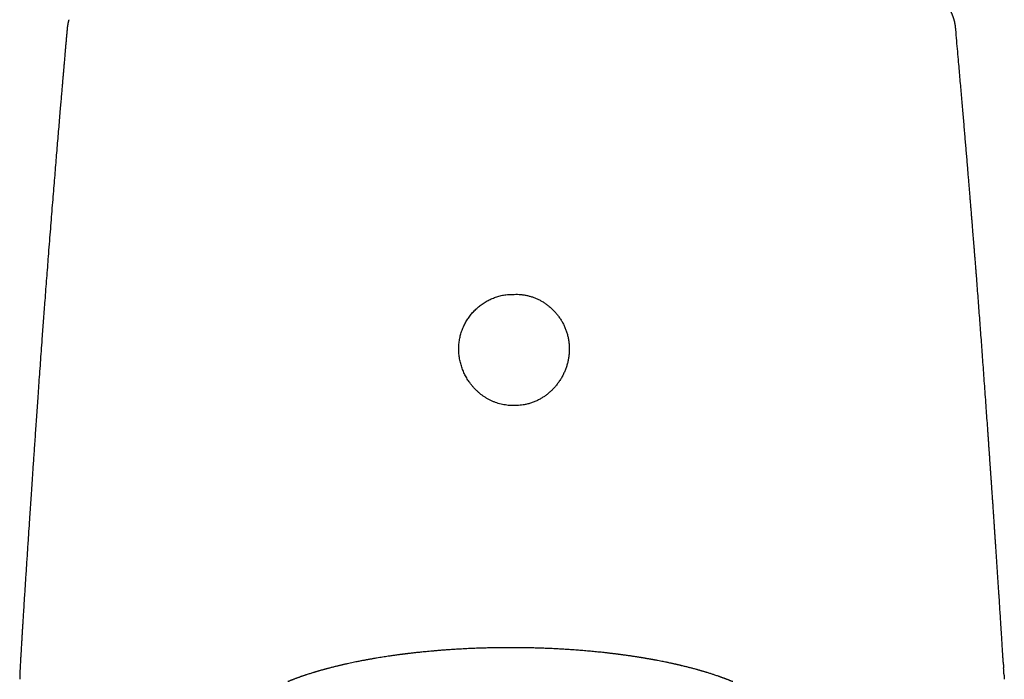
# Model space of a CAD drawing. Header units: millimetres. Extents: x 8 to 755, y 12 to 755.
# Tile 11 of 31: x 314 to 364, y 651 to 684. Entities that reach past the tile are written whole.
import ezdxf

# ---------------------------------------------------------------- set-up
doc = ezdxf.new("R2010")
doc.units = ezdxf.units.MM

msp = doc.modelspace()

# ---------------------------------------------------------------- linework, layer by layer
at = {"color": 7, "linetype": 'Continuous', "lineweight": 30}
for p, q in [((316.853, 683.533), (316.853, 683.53)), ((361.933, 683.573), (361.933, 683.575)), ((364.363, 651.282), (364.374, 651.115)), ((314.45, 650.688), (314.444, 650.526)), ((364.394, 650.735), (364.407, 650.526))]:
    msp.add_line(p, q, dxfattribs=at)
for points, knots in [([(361.88, 683.907), (361.878, 683.917), (361.873, 683.935), (361.866, 683.964), (361.858, 683.991), (361.85, 684.018), (361.842, 684.044), (361.834, 684.068), (361.826, 684.092), (361.819, 684.113), (361.812, 684.134), (361.804, 684.156), (361.795, 684.18), (361.784, 684.207), (361.772, 684.236), (361.76, 684.265), (361.749, 684.291), (361.739, 684.313), (361.73, 684.333), (361.721, 684.352), (361.713, 684.369), (361.707, 684.382), (361.701, 684.393), (361.695, 684.405), (361.69, 684.416), (361.683, 684.43), (361.674, 684.447), (361.662, 684.469), (361.648, 684.495), (361.63, 684.526), (361.617, 684.548), (361.61, 684.56)], [0, 0, 0, 0, 0.0446726, 0.0890235, 0.1270815, 0.159415, 0.1899343, 0.2283736, 0.2633178, 0.2938623, 0.3229859, 0.3550605, 0.3910613, 0.4314717, 0.4767358, 0.522775, 0.5635475, 0.597575, 0.6272705, 0.6570948, 0.6871405, 0.7051742, 0.723157, 0.741089, 0.7589702, 0.7798402, 0.8083988, 0.844697, 0.8887324, 0.9405014, 1, 1, 1, 1]), ([(316.853, 683.533), (316.852, 683.528), (316.845, 683.442), (316.83, 683.279), (316.81, 683.048), (316.791, 682.831), (316.773, 682.627), (316.757, 682.441), (316.742, 682.273), (316.729, 682.121), (316.717, 681.981), (316.705, 681.852), (316.695, 681.735), (316.686, 681.624), (316.677, 681.522), (316.669, 681.43), (316.662, 681.352), (316.657, 681.289), (316.652, 681.24), (316.649, 681.203), (316.646, 681.171), (316.644, 681.138), (316.64, 681.099), (316.636, 681.055), (316.632, 681.004), (316.627, 680.947), (316.621, 680.875), (316.613, 680.786), (316.604, 680.678), (316.594, 680.558), (316.577, 680.367), (316.555, 680.107), (316.527, 679.777), (316.496, 679.408), (316.461, 678.997), (316.422, 678.543), (316.383, 678.076), (316.343, 677.598), (316.303, 677.109), (316.261, 676.607), (316.219, 676.092), (316.175, 675.557), (316.13, 675), (316.083, 674.42), (316.035, 673.828), (315.987, 673.221), (315.938, 672.6), (315.891, 672.001), (315.847, 671.423), (315.804, 670.87), (315.761, 670.307), (315.721, 669.776), (315.684, 669.282), (315.65, 668.83), (315.617, 668.384), (315.58, 667.884), (315.54, 667.333), (315.497, 666.733), (315.455, 666.148), (315.414, 665.578), (315.376, 665.04), (315.341, 664.534), (315.308, 664.058), (315.276, 663.595), (315.245, 663.143), (315.215, 662.704), (315.186, 662.284), (315.159, 661.883), (315.133, 661.502), (315.107, 661.131), (315.083, 660.77), (315.06, 660.42), (315.037, 660.081), (315.015, 659.752), (314.993, 659.428), (314.971, 659.108), (314.943, 658.689), (314.909, 658.171), (314.864, 657.499), (314.816, 656.775), (314.766, 656.003), (314.716, 655.241), (314.68, 654.681), (314.657, 654.319), (314.647, 654.154), (314.637, 653.994), (314.627, 653.842), (314.619, 653.701), (314.611, 653.57), (314.603, 653.45), (314.596, 653.339), (314.59, 653.234), (314.584, 653.135), (314.579, 653.063), (314.576, 653.015), (314.575, 652.986), (314.572, 652.949), (314.569, 652.898), (314.565, 652.832), (314.56, 652.749), (314.555, 652.654), (314.548, 652.548), (314.541, 652.432), (314.533, 652.303), (314.525, 652.162), (314.516, 652.01), (314.506, 651.845), (314.496, 651.662), (314.484, 651.459), (314.474, 651.29), (314.468, 651.189), (314.467, 651.163)], [0, 0, 0, 0, 0.00043, 0.007963, 0.015082, 0.021786, 0.028076, 0.033951, 0.038972, 0.043644, 0.047968, 0.051944, 0.055571, 0.058849, 0.062152, 0.065004, 0.067406, 0.069358, 0.070859, 0.071911, 0.0728, 0.073801, 0.07499, 0.076367, 0.077933, 0.079686, 0.081628, 0.084606, 0.08794, 0.091629, 0.09566, 0.105598, 0.115757, 0.126139, 0.139785, 0.153797, 0.168175, 0.18292, 0.198031, 0.213511, 0.229373, 0.245624, 0.263066, 0.280935, 0.299231, 0.317953, 0.337103, 0.356679, 0.373454, 0.390529, 0.407906, 0.425585, 0.439676, 0.453667, 0.467436, 0.480983, 0.49995, 0.518465, 0.536527, 0.554135, 0.571291, 0.586342, 0.601026, 0.615344, 0.629294, 0.642878, 0.656095, 0.66822, 0.68002, 0.691493, 0.70264, 0.71346, 0.723955, 0.734123, 0.744079, 0.753983, 0.763836, 0.783041, 0.802049, 0.826301, 0.850225, 0.873819, 0.897082, 0.902248, 0.907397, 0.91241, 0.917116, 0.921514, 0.925535, 0.929259, 0.932686, 0.935817, 0.939015, 0.941829, 0.942531, 0.943447, 0.944589, 0.945959, 0.948137, 0.950719, 0.953704, 0.95695, 0.960566, 0.964555, 0.968915, 0.973648, 0.978752, 0.984228, 0.990681, 0.997584, 1, 1, 1, 1]), ([(316.941, 683.986), (316.938, 683.975), (316.932, 683.956), (316.924, 683.928), (316.918, 683.904), (316.912, 683.884), (316.908, 683.865), (316.903, 683.845), (316.897, 683.821), (316.892, 683.795), (316.887, 683.773), (316.883, 683.753), (316.879, 683.732), (316.875, 683.706), (316.87, 683.677), (316.866, 683.649), (316.862, 683.623), (316.859, 683.596), (316.855, 683.565), (316.853, 683.542), (316.852, 683.53)], [0, 0, 0, 0, 0.07508, 0.139889, 0.194445, 0.238769, 0.274563, 0.310901, 0.36897, 0.426135, 0.475681, 0.517606, 0.564676, 0.621067, 0.685955, 0.749844, 0.798336, 0.854918, 0.922148, 1, 1, 1, 1]), ([(361.936, 683.573), (361.935, 683.583), (361.933, 683.601), (361.931, 683.627), (361.928, 683.647), (361.926, 683.664), (361.924, 683.681), (361.921, 683.702), (361.917, 683.725), (361.913, 683.747), (361.91, 683.765), (361.907, 683.782), (361.904, 683.799), (361.9, 683.818), (361.895, 683.843), (361.888, 683.873), (361.883, 683.895), (361.88, 683.907)], [0, 0, 0, 0, 0.088908, 0.163202, 0.222854, 0.267841, 0.312884, 0.375788, 0.456616, 0.517891, 0.572212, 0.619153, 0.662762, 0.721299, 0.797, 0.889891, 1, 1, 1, 1]), ([(364.366, 651.282), (364.366, 651.286), (364.366, 651.294), (364.364, 651.311), (364.363, 651.329), (364.361, 651.351), (364.359, 651.375), (364.356, 651.402), (364.354, 651.431), (364.351, 651.463), (364.348, 651.498), (364.346, 651.535), (364.343, 651.575), (364.34, 651.618), (364.337, 651.664), (364.333, 651.713), (364.33, 651.765), (364.327, 651.82), (364.323, 651.88), (364.319, 651.944), (364.315, 652.022), (364.309, 652.114), (364.303, 652.222), (364.295, 652.341), (364.287, 652.473), (364.278, 652.618), (364.269, 652.771), (364.259, 652.93), (364.244, 653.162), (364.225, 653.47), (364.2, 653.857), (364.175, 654.258), (364.152, 654.61), (364.132, 654.912), (364.116, 655.159), (364.099, 655.411), (364.082, 655.667), (364.065, 655.927), (364.048, 656.186), (364.03, 656.449), (364.013, 656.711), (363.995, 656.971), (363.978, 657.221), (363.962, 657.46), (363.948, 657.684), (363.934, 657.893), (363.921, 658.087), (363.908, 658.272), (363.896, 658.449), (363.886, 658.605), (363.877, 658.743), (363.869, 658.865), (363.861, 658.987), (363.852, 659.113), (363.842, 659.263), (363.83, 659.44), (363.816, 659.644), (363.801, 659.859), (363.789, 660.036), (363.779, 660.173), (363.773, 660.263), (363.767, 660.348), (363.762, 660.424), (363.757, 660.494), (363.753, 660.555), (363.749, 660.608), (363.747, 660.65), (363.744, 660.681), (363.742, 660.71), (363.74, 660.74), (363.738, 660.781), (363.734, 660.834), (363.729, 660.901), (363.724, 660.978), (363.718, 661.071), (363.71, 661.182), (363.701, 661.312), (363.691, 661.457), (363.68, 661.615), (363.668, 661.787), (363.656, 661.964), (363.643, 662.143), (363.63, 662.324), (363.617, 662.512), (363.604, 662.702), (363.591, 662.892), (363.578, 663.08), (363.557, 663.375), (363.529, 663.774), (363.491, 664.3), (363.453, 664.841), (363.413, 665.395), (363.374, 665.939), (363.335, 666.471), (363.297, 666.989), (363.26, 667.494), (363.223, 667.991), (363.186, 668.487), (363.136, 669.149), (363.073, 669.979), (363.017, 670.703), (362.981, 671.153), (362.968, 671.326), (362.955, 671.491), (362.943, 671.643), (362.932, 671.781), (362.922, 671.903), (362.914, 672.01), (362.906, 672.104), (362.9, 672.182), (362.895, 672.245), (362.891, 672.294), (362.888, 672.336), (362.885, 672.378), (362.881, 672.426), (362.876, 672.481), (362.871, 672.545), (362.865, 672.619), (362.859, 672.702), (362.852, 672.793), (362.843, 672.893), (362.834, 673.007), (362.824, 673.136), (362.812, 673.281), (362.8, 673.439), (362.786, 673.611), (362.771, 673.797), (362.755, 673.992), (362.738, 674.196), (362.721, 674.409), (362.702, 674.634), (362.683, 674.871), (362.662, 675.122), (362.64, 675.387), (362.617, 675.666), (362.593, 675.958), (362.568, 676.262), (362.541, 676.578), (362.514, 676.908), (362.486, 677.24), (362.458, 677.574), (362.429, 677.909), (362.4, 678.254), (362.37, 678.611), (362.338, 678.978), (362.306, 679.355), (362.272, 679.743), (362.238, 680.141), (362.203, 680.551), (362.166, 680.97), (362.128, 681.401), (362.087, 681.869), (362.042, 682.376), (361.994, 682.924), (361.958, 683.325), (361.938, 683.544), (361.936, 683.576)], [0, 0, 0, 0, 0.005448, 0.010545, 0.015292, 0.019691, 0.023747, 0.027465, 0.030849, 0.033911, 0.036659, 0.039111, 0.04129, 0.043227, 0.044967, 0.046575, 0.048104, 0.049735, 0.051519, 0.053457, 0.055548, 0.058518, 0.061752, 0.065248, 0.069286, 0.073626, 0.078266, 0.08307, 0.087955, 0.099154, 0.110759, 0.122771, 0.135189, 0.142467, 0.149878, 0.157422, 0.165098, 0.172906, 0.180764, 0.188376, 0.196438, 0.204177, 0.211597, 0.218701, 0.225493, 0.231507, 0.237261, 0.242762, 0.248015, 0.253025, 0.256797, 0.260429, 0.26407, 0.267833, 0.271726, 0.277492, 0.283554, 0.289924, 0.296618, 0.299388, 0.302177, 0.304736, 0.30702, 0.309029, 0.310967, 0.312553, 0.313789, 0.314674, 0.31542, 0.31632, 0.317378, 0.319088, 0.321095, 0.323398, 0.325997, 0.329478, 0.33338, 0.337701, 0.342443, 0.347604, 0.353186, 0.358304, 0.363731, 0.369429, 0.375142, 0.380822, 0.386468, 0.392081, 0.407341, 0.422348, 0.439319, 0.455953, 0.47225, 0.488211, 0.503834, 0.518851, 0.533711, 0.548585, 0.563475, 0.593298, 0.623184, 0.62845, 0.633715, 0.638713, 0.643277, 0.647407, 0.651041, 0.654256, 0.657052, 0.65943, 0.661248, 0.662712, 0.663842, 0.665023, 0.666467, 0.668125, 0.669994, 0.672234, 0.674717, 0.677445, 0.680424, 0.683743, 0.68766, 0.691987, 0.696724, 0.701871, 0.707427, 0.713392, 0.719392, 0.725755, 0.732483, 0.739574, 0.747029, 0.754994, 0.763335, 0.772054, 0.78115, 0.790622, 0.800472, 0.810698, 0.820403, 0.830424, 0.840762, 0.851416, 0.862387, 0.873673, 0.885276, 0.897194, 0.909429, 0.92198, 0.934847, 0.948029, 0.963971, 0.980351, 0.99717, 1, 1, 1, 1]), ([(339.529, 664.412), (339.48, 664.412), (339.383, 664.412), (339.237, 664.422), (339.091, 664.439), (338.945, 664.466), (338.799, 664.5), (338.657, 664.543), (338.519, 664.593), (338.384, 664.651), (338.252, 664.716), (338.123, 664.789), (337.998, 664.87), (337.876, 664.957), (337.76, 665.05), (337.649, 665.15), (337.543, 665.256), (337.441, 665.368), (337.345, 665.485), (337.261, 665.599), (337.189, 665.708), (337.126, 665.81), (337.068, 665.915), (337.013, 666.024), (336.963, 666.135), (336.916, 666.249), (336.874, 666.365), (336.838, 666.483), (336.806, 666.602), (336.779, 666.723), (336.757, 666.844), (336.741, 666.968), (336.73, 667.093), (336.724, 667.22), (336.724, 667.348), (336.73, 667.472), (336.741, 667.592), (336.756, 667.709), (336.777, 667.825), (336.803, 667.942), (336.834, 668.058), (336.87, 668.173), (336.911, 668.287), (336.957, 668.398), (337.007, 668.504), (337.059, 668.606), (337.117, 668.706), (337.178, 668.805), (337.245, 668.901), (337.315, 668.995), (337.39, 669.086), (337.468, 669.174), (337.55, 669.258), (337.634, 669.338), (337.722, 669.415), (337.815, 669.488), (337.91, 669.558), (338.009, 669.625), (338.111, 669.687), (338.215, 669.745), (338.321, 669.798), (338.428, 669.846), (338.537, 669.889), (338.65, 669.928), (338.764, 669.962), (338.88, 669.992), (338.999, 670.016), (339.13, 670.036), (339.264, 670.049), (339.402, 670.055), (339.488, 670.053), (339.531, 670.053)], [0, 0, 0, 0, 0.016479, 0.03297, 0.049449, 0.066293, 0.08315, 0.099994, 0.116468, 0.132954, 0.149427, 0.166245, 0.183076, 0.199895, 0.216703, 0.233523, 0.250332, 0.267453, 0.284587, 0.301709, 0.315213, 0.328717, 0.342309, 0.355901, 0.369771, 0.38364, 0.397607, 0.411573, 0.425452, 0.43933, 0.45331, 0.467291, 0.481602, 0.495913, 0.510343, 0.524772, 0.538067, 0.551362, 0.564754, 0.578146, 0.591845, 0.605543, 0.619348, 0.633153, 0.64614, 0.659127, 0.672296, 0.685464, 0.698725, 0.711985, 0.725434, 0.738883, 0.75203, 0.765178, 0.778512, 0.791845, 0.805273, 0.818701, 0.832324, 0.845946, 0.859127, 0.872308, 0.885693, 0.899078, 0.912569, 0.926061, 0.939779, 0.953497, 0.970874, 0.985437, 1, 1, 1, 1]), ([(339.531, 670.053), (339.589, 670.054), (339.703, 670.057), (339.875, 670.046), (340.045, 670.025), (340.214, 669.991), (340.379, 669.947), (340.541, 669.892), (340.699, 669.827), (340.852, 669.752), (341, 669.667), (341.145, 669.572), (341.286, 669.466), (341.423, 669.348), (341.552, 669.223), (341.673, 669.089), (341.786, 668.946), (341.892, 668.792), (341.989, 668.629), (342.075, 668.459), (342.15, 668.284), (342.212, 668.105), (342.262, 667.921), (342.299, 667.734), (342.324, 667.544), (342.336, 667.352), (342.334, 667.162), (342.32, 666.974), (342.293, 666.787), (342.254, 666.602), (342.203, 666.42), (342.141, 666.241), (342.066, 666.065), (341.979, 665.892), (341.881, 665.726), (341.773, 665.566), (341.661, 665.419), (341.544, 665.287), (341.427, 665.167), (341.302, 665.054), (341.171, 664.949), (341.034, 664.851), (340.884, 664.758), (340.722, 664.672), (340.546, 664.595), (340.365, 664.53), (340.18, 664.479), (340.004, 664.444), (339.839, 664.423), (339.684, 664.412), (339.581, 664.412), (339.529, 664.412)], [0, 0, 0, 0, 0.019303, 0.038676, 0.058078, 0.07746, 0.096771, 0.116015, 0.135316, 0.154641, 0.173948, 0.193197, 0.213558, 0.233981, 0.254427, 0.274853, 0.295216, 0.316698, 0.338253, 0.359832, 0.381386, 0.402866, 0.424435, 0.446079, 0.46775, 0.489394, 0.510962, 0.532168, 0.553443, 0.574743, 0.596023, 0.617233, 0.638935, 0.660705, 0.682499, 0.70427, 0.725973, 0.744854, 0.763804, 0.782784, 0.801759, 0.820698, 0.839571, 0.861127, 0.88277, 0.904441, 0.926079, 0.947631, 0.965082, 0.982549, 1, 1, 1, 1]), ([(350.626, 650.406), (350.608, 650.413), (350.575, 650.427), (350.527, 650.446), (350.487, 650.462), (350.455, 650.474), (350.423, 650.487), (350.388, 650.5), (350.349, 650.516), (350.309, 650.531), (350.269, 650.546), (350.229, 650.561), (350.189, 650.576), (350.148, 650.591), (350.104, 650.607), (350.061, 650.622), (350.024, 650.635), (349.994, 650.646), (349.967, 650.656), (349.936, 650.666), (349.884, 650.685), (349.814, 650.709), (349.731, 650.736), (349.653, 650.762), (349.578, 650.787), (349.5, 650.812), (349.416, 650.838), (349.34, 650.861), (349.273, 650.882), (349.219, 650.898), (349.167, 650.914), (349.121, 650.927), (349.079, 650.94), (349.04, 650.951), (349.001, 650.962), (348.956, 650.975), (348.904, 650.99), (348.845, 651.006), (348.773, 651.026), (348.692, 651.048), (348.608, 651.071), (348.529, 651.092), (348.453, 651.111), (348.378, 651.131), (348.301, 651.15), (348.218, 651.171), (348.127, 651.193), (348.046, 651.213), (347.978, 651.229), (347.929, 651.24), (347.883, 651.251), (347.843, 651.26), (347.811, 651.268), (347.785, 651.274), (347.766, 651.278), (347.75, 651.282), (347.733, 651.286), (347.705, 651.292), (347.662, 651.301), (347.605, 651.314), (347.54, 651.329), (347.467, 651.344), (347.388, 651.361), (347.303, 651.379), (347.204, 651.4), (347.088, 651.423), (346.956, 651.449), (346.843, 651.471), (346.757, 651.488), (346.702, 651.498), (346.654, 651.507), (346.613, 651.514), (346.58, 651.52), (346.554, 651.525), (346.531, 651.529), (346.505, 651.534), (346.471, 651.54), (346.428, 651.548), (346.375, 651.557), (346.317, 651.567), (346.259, 651.577), (346.203, 651.587), (346.147, 651.596), (346.089, 651.606), (346.032, 651.615), (345.979, 651.624), (345.924, 651.633), (345.864, 651.643), (345.797, 651.653), (345.723, 651.665), (345.645, 651.677), (345.563, 651.689), (345.477, 651.702), (345.385, 651.715), (345.288, 651.729), (345.189, 651.743), (345.095, 651.756), (345.011, 651.767), (344.94, 651.777), (344.88, 651.784), (344.833, 651.791), (344.794, 651.795), (344.764, 651.799), (344.741, 651.802), (344.722, 651.804), (344.695, 651.808), (344.655, 651.813), (344.598, 651.82), (344.528, 651.828), (344.452, 651.837), (344.372, 651.847), (344.29, 651.856), (344.199, 651.866), (344.032, 651.885), (343.791, 651.91), (343.481, 651.94), (343.177, 651.968), (342.879, 651.992), (342.596, 652.014), (342.321, 652.033), (342.048, 652.05), (341.764, 652.066), (341.531, 652.077), (341.352, 652.086), (341.231, 652.091), (341.108, 652.096), (340.983, 652.1), (340.857, 652.105), (340.729, 652.109), (340.604, 652.112), (340.48, 652.115), (340.361, 652.118), (340.248, 652.12), (340.148, 652.122), (340.06, 652.124), (339.984, 652.125), (339.921, 652.126), (339.876, 652.126), (339.846, 652.126), (339.827, 652.127), (339.805, 652.127), (339.774, 652.127), (339.731, 652.128), (339.679, 652.128), (339.622, 652.128), (339.561, 652.129), (339.493, 652.129), (339.423, 652.129), (339.355, 652.129), (339.277, 652.129), (339.19, 652.129), (339.098, 652.129), (339.016, 652.128), (338.949, 652.128), (338.899, 652.127), (338.865, 652.127), (338.838, 652.126), (338.808, 652.126), (338.768, 652.126), (338.716, 652.125), (338.654, 652.124), (338.585, 652.123), (338.496, 652.122), (338.387, 652.119), (338.255, 652.117), (338.113, 652.113), (337.96, 652.109), (337.797, 652.104), (337.632, 652.098), (337.466, 652.091), (337.301, 652.084), (337.13, 652.076), (336.956, 652.067), (336.784, 652.058), (336.617, 652.048), (336.437, 652.037), (336.245, 652.025), (336.042, 652.01), (335.85, 651.996), (335.663, 651.981), (335.483, 651.965), (335.309, 651.95), (335.147, 651.935), (334.997, 651.92), (334.857, 651.906), (334.702, 651.89), (334.532, 651.872), (334.348, 651.851), (334.211, 651.835), (334.117, 651.824), (334.064, 651.817), (334.015, 651.811), (333.974, 651.806), (333.943, 651.802), (333.916, 651.799), (333.889, 651.795), (333.854, 651.791), (333.811, 651.786), (333.762, 651.779), (333.662, 651.766), (333.515, 651.746), (333.324, 651.719), (333.154, 651.694), (333, 651.671), (332.859, 651.649), (332.71, 651.626), (332.581, 651.604), (332.475, 651.586), (332.397, 651.573), (332.327, 651.561), (332.265, 651.55), (332.21, 651.54), (332.154, 651.53), (332.094, 651.519), (332.027, 651.507), (331.956, 651.494), (331.879, 651.479), (331.794, 651.463), (331.703, 651.445), (331.606, 651.426), (331.492, 651.403), (331.364, 651.376), (331.221, 651.346), (331.103, 651.32), (331.01, 651.3), (330.947, 651.286), (330.895, 651.274), (330.85, 651.264), (330.806, 651.254), (330.758, 651.242), (330.701, 651.229), (330.638, 651.214), (330.567, 651.197), (330.489, 651.178), (330.408, 651.158), (330.326, 651.137), (330.248, 651.117), (330.174, 651.098), (330.111, 651.082), (330.06, 651.068), (330.02, 651.057), (329.984, 651.048), (329.949, 651.038), (329.912, 651.028), (329.872, 651.017), (329.825, 651.004), (329.772, 650.989), (329.715, 650.973), (329.657, 650.957), (329.6, 650.94), (329.544, 650.924), (329.489, 650.907), (329.437, 650.892), (329.39, 650.878), (329.344, 650.864), (329.284, 650.846), (329.211, 650.823), (329.125, 650.795), (329.043, 650.769), (328.97, 650.745), (328.908, 650.724), (328.85, 650.705), (328.794, 650.686), (328.743, 650.668), (328.695, 650.651), (328.645, 650.634), (328.592, 650.615), (328.54, 650.596), (328.49, 650.578), (328.438, 650.558), (328.383, 650.538), (328.327, 650.517), (328.279, 650.498), (328.236, 650.481), (328.196, 650.466), (328.152, 650.448), (328.103, 650.429), (328.068, 650.414), (328.05, 650.407)], [0, 0, 0, 0, 0.003298, 0.006138, 0.008522, 0.010449, 0.011919, 0.014251, 0.0166, 0.018851, 0.021287, 0.023646, 0.02586, 0.028204, 0.030796, 0.03346, 0.035695, 0.037129, 0.038582, 0.040351, 0.042417, 0.047425, 0.052244, 0.056332, 0.060409, 0.064658, 0.069175, 0.074064, 0.076983, 0.079985, 0.082747, 0.085211, 0.087392, 0.089398, 0.091253, 0.093661, 0.096356, 0.099409, 0.102912, 0.107524, 0.111839, 0.115828, 0.119556, 0.123279, 0.127114, 0.131208, 0.135711, 0.140632, 0.143096, 0.145614, 0.14786, 0.149761, 0.151318, 0.15253, 0.153398, 0.154081, 0.154897, 0.155854, 0.158142, 0.160973, 0.164017, 0.167502, 0.171266, 0.175232, 0.179399, 0.185161, 0.191266, 0.197716, 0.200524, 0.203037, 0.205205, 0.207029, 0.20851, 0.209631, 0.210544, 0.211683, 0.213084, 0.215095, 0.217477, 0.220173, 0.222781, 0.225221, 0.227496, 0.230281, 0.232767, 0.234971, 0.237292, 0.239908, 0.242819, 0.246025, 0.249524, 0.252953, 0.256626, 0.260544, 0.264708, 0.269053, 0.273051, 0.276587, 0.27966, 0.282025, 0.284016, 0.285634, 0.286877, 0.287746, 0.288426, 0.289254, 0.2911, 0.293473, 0.296374, 0.299802, 0.302866, 0.306255, 0.309971, 0.313959, 0.326809, 0.33932, 0.351486, 0.363304, 0.374771, 0.385048, 0.39572, 0.406788, 0.418257, 0.422875, 0.427555, 0.432299, 0.437107, 0.441981, 0.446919, 0.451835, 0.456417, 0.46121, 0.46553, 0.469375, 0.472746, 0.475641, 0.47806, 0.480001, 0.480813, 0.4815, 0.482197, 0.483357, 0.485017, 0.487177, 0.489226, 0.491585, 0.494253, 0.496981, 0.499577, 0.502041, 0.505987, 0.50953, 0.512671, 0.515408, 0.517149, 0.518446, 0.519331, 0.520254, 0.521888, 0.523891, 0.526264, 0.528952, 0.531832, 0.536464, 0.54151, 0.54697, 0.552843, 0.559129, 0.565829, 0.571901, 0.578277, 0.58496, 0.591824, 0.598512, 0.605003, 0.611298, 0.619633, 0.627599, 0.635196, 0.642422, 0.649805, 0.65675, 0.663255, 0.669317, 0.674937, 0.680219, 0.688174, 0.695707, 0.702818, 0.705112, 0.707359, 0.709441, 0.711163, 0.71252, 0.713333, 0.714457, 0.715913, 0.7177, 0.719819, 0.722113, 0.730258, 0.738323, 0.746327, 0.752044, 0.758134, 0.764599, 0.77144, 0.775135, 0.778571, 0.781675, 0.784446, 0.786883, 0.789034, 0.791929, 0.794918, 0.798086, 0.80159, 0.805433, 0.809618, 0.814122, 0.818674, 0.825416, 0.832091, 0.838697, 0.842266, 0.845306, 0.847815, 0.849794, 0.851757, 0.854133, 0.856923, 0.860126, 0.863666, 0.867504, 0.871641, 0.875571, 0.879489, 0.883182, 0.886634, 0.889012, 0.891031, 0.892747, 0.894497, 0.896382, 0.898395, 0.900768, 0.90355, 0.906689, 0.909731, 0.912567, 0.915676, 0.918629, 0.921392, 0.923874, 0.926241, 0.928867, 0.933433, 0.938113, 0.943029, 0.946893, 0.950295, 0.953423, 0.95663, 0.959644, 0.962027, 0.964918, 0.968139, 0.971125, 0.973841, 0.976899, 0.980175, 0.983527, 0.986657, 0.988798, 0.99113, 0.99372, 0.996676, 1, 1, 1, 1]), ([(314.467, 651.163), (314.466, 651.148), (314.462, 651.087), (314.457, 650.979), (314.451, 650.835), (314.447, 650.738), (314.446, 650.688)], [0, 0, 0, 0, 0.093677, 0.385482, 0.687589, 1, 1, 1, 1]), ([(364.394, 650.735), (364.393, 650.762), (364.387, 650.863), (364.379, 650.99), (364.373, 651.09), (364.371, 651.115)], [0, 0, 0, 0, 0.2186698, 0.8087323, 1, 1, 1, 1])]:
    msp.add_open_spline(points, degree=3, knots=knots, dxfattribs=at)

doc.saveas('drawing.dxf')
